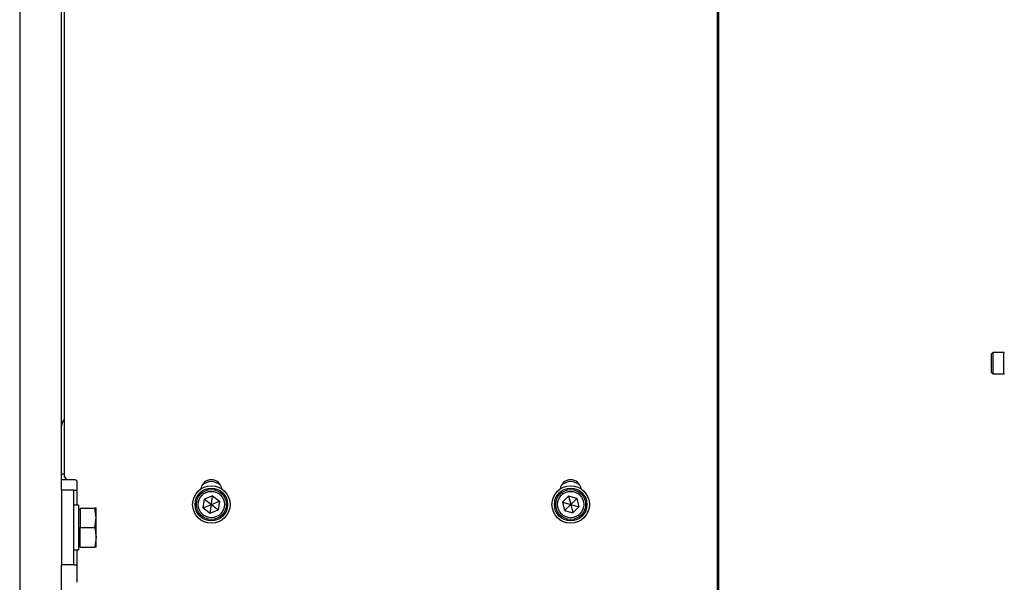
# Model space of a CAD drawing. Header units: millimetres. Extents: x 5 to 414, y 6 to 290.
# Tile 46 of 107: x 175 to 241, y 176 to 214. Entities that reach past the tile are written whole.
import ezdxf

# ---------------------------------------------------------------- set-up
doc = ezdxf.new("R2010")
doc.units = ezdxf.units.MM

msp = doc.modelspace()

# ---------------------------------------------------------------- linework, layer by layer
at = {"color": 7, "linetype": 'Continuous', "lineweight": 25}
for p, q in [((175.0776, 226.2436), (175.0776, 158.0436)), ((221.6897, 172.9999), (221.6897, 221.0873)), ((221.7776, 172.9526), (221.7776, 221.1346)), ((177.8776, 182.5436), (177.8776, 216.4436)), ((178.0654, 183.4436), (178.0654, 215.5436)), ((240.0688, 191.7435), (239.983, 191.6578)), ((239.983, 190.4006), (239.983, 191.6578)), ((240.8045, 191.7435), (240.0688, 191.7435)), ((240.0688, 191.7435), (240.0688, 190.3149)), ((240.8045, 190.3149), (240.8045, 191.7435)), ((239.983, 190.4006), (240.0688, 190.3149)), ((240.0688, 190.3149), (240.8045, 190.3149)), ((177.8776, 183.6436), (178.0654, 183.6436)), ((178.2069, 183.2436), (177.8776, 183.2436)), ((178.0654, 183.4436), (178.2069, 183.2436)), ((178.7725, 183.2436), (178.2069, 183.2436)), ((178.914, 181.5436), (178.914, 183.0436)), ((178.6776, 182.5436), (177.8776, 182.5436)), ((177.8776, 182.5436), (177.8776, 177.5436)), ((178.6776, 182.5436), (178.6776, 177.5436)), ((178.6776, 182.5436), (178.914, 182.5436)), ((178.9976, 181.5436), (178.6776, 181.5436)), ((178.9976, 181.5436), (178.9976, 178.5436)), ((187.3415, 181.3693), (187.4239, 181.9408)), ((187.3415, 181.3693), (187.8776, 181.5836)), ((187.96, 182.155), (187.4239, 181.9408)), ((187.4239, 181.9408), (187.8776, 181.5836)), ((187.7951, 181.0122), (187.8776, 181.5836)), ((187.8776, 181.5836), (187.96, 182.155)), ((187.8776, 181.5836), (188.4137, 181.7979)), ((187.8776, 181.5836), (188.3312, 181.2265)), ((187.96, 182.155), (188.4137, 181.7979)), ((188.4137, 181.7979), (188.3312, 181.2265)), ((211.3234, 181.7455), (211.7406, 182.1445)), ((211.3234, 181.7455), (211.4603, 181.1846)), ((211.3234, 181.7455), (211.8776, 181.5836)), ((211.4603, 181.1846), (211.8776, 181.5836)), ((212.2948, 181.9826), (211.7406, 182.1445)), ((211.7406, 182.1445), (211.8776, 181.5836)), ((211.8776, 181.5836), (212.2948, 181.9826)), ((211.8776, 181.5836), (212.0145, 181.0227)), ((211.8776, 181.5836), (212.4318, 181.4218)), ((212.2948, 181.9826), (212.4318, 181.4218)), ((179.1176, 181.2759), (178.9976, 181.2066)), ((179.1176, 181.3436), (179.1176, 180.0436)), ((179.1176, 181.3436), (180.1044, 181.3436)), ((180.1776, 180.6936), (180.1044, 181.3436)), ((180.1776, 180.6936), (180.1776, 181.3436)), ((187.3415, 181.3693), (187.7951, 181.0122)), ((187.7951, 181.0122), (188.3312, 181.2265)), ((211.4603, 181.1846), (212.0145, 181.0227)), ((212.4318, 181.4218), (212.0145, 181.0227)), ((180.1044, 180.0436), (180.1776, 180.6936)), ((180.1776, 179.3936), (180.1776, 180.6936)), ((179.1176, 180.0436), (180.1044, 180.0436)), ((179.1176, 178.7436), (179.1176, 180.0436)), ((180.1044, 180.0436), (180.1776, 179.3936)), ((178.9976, 178.8806), (179.1176, 178.8113)), ((180.1776, 179.3936), (180.1044, 178.7436)), ((180.1776, 178.7436), (180.1776, 179.3936)), ((178.6776, 178.5436), (178.9976, 178.5436)), ((178.914, 176.3836), (178.914, 178.5436)), ((179.1176, 178.7436), (180.1044, 178.7436)), ((178.6776, 177.5436), (177.8776, 177.5436)), ((177.8776, 157.4436), (177.8776, 177.5436)), ((178.6776, 177.5436), (178.914, 177.5436))]:
    msp.add_line(p, q, dxfattribs=at)
for centre, radius in [((187.8776, 181.5836), 1.25), ((211.8776, 181.5836), 1.25), ((187.8776, 181.5836), 1.09), ((187.8776, 181.5836), 1), ((187.8776, 181.5836), 0.88), ((211.8776, 181.5836), 1.09), ((211.8776, 181.5836), 1), ((211.8776, 181.5836), 0.88)]:
    msp.add_circle(centre, radius, dxfattribs=at)
for centre, radius, start, end in [((240.8045, 191.7078), 0.0357, 360, 90), ((240.8045, 190.3506), 0.0357, 270, 0), ((178.4776, 186.8436), 0.6, 133.384169, 180), ((178.7372, 183.0686), 0.1785, 351.950533, 78.578246), ((187.8776, 182.5436), 0.7, 6.446579, 173.553421), ((187.8776, 182.2436), 0.87, 43.134749, 136.865251), ((211.8776, 182.5436), 0.7, 6.446579, 173.553421), ((211.8776, 182.2436), 0.87, 43.134748, 136.865252)]:
    msp.add_arc(centre, radius, start, end, dxfattribs=at)
for points in [[(180.1776, 181.3436), (180.1694, 181.3436), (180.1585, 181.3436), (180.115, 181.3436), (180.1044, 181.3436)], [(180.1776, 178.7436), (180.1694, 178.7436), (180.1585, 178.7436), (180.115, 178.7436), (180.1044, 178.7436)]]:
    msp.add_open_spline(points, degree=3, knots=[0, 0, 0, 0, 0.7546767, 1, 1, 1, 1], dxfattribs=at)

doc.saveas('drawing.dxf')
